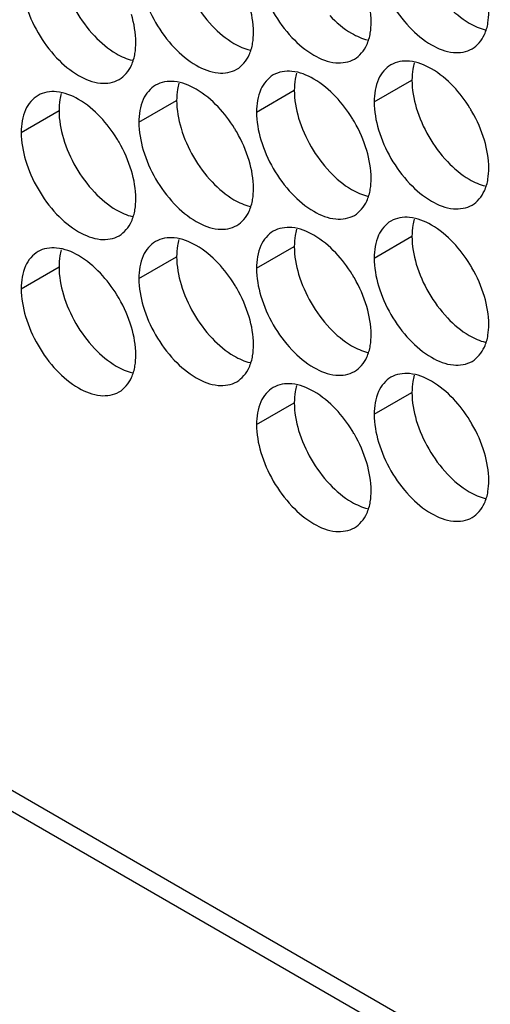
# Model space of a CAD drawing. Header units: inches. Extents: x 0 to 34, y 0 to 22.
# Tile 20 of 118: x 14.692 to 14.828, y 14.84 to 15.126. Entities that reach past the tile are written whole.
import ezdxf

# ---------------------------------------------------------------- set-up
doc = ezdxf.new("R2010")
doc.units = ezdxf.units.IN
doc.header["$LTSCALE"] = 1.87
doc.header["$MEASUREMENT"] = 0
doc.layers.get('0').update_dxf_attribs({"linetype": 'CONTINUOUS'})

msp = doc.modelspace()

# ---------------------------------------------------------------- linework, layer by layer
at = {"color": 7, "linetype": 'CONTINUOUS'}
for p, q in [((16.66253, 13.76257), (13.79964, 15.41557)), ((13.80326, 15.40756), (16.66253, 13.75665)), ((14.79436, 15.10169), (14.80532, 15.10802)), ((14.76024, 15.09873), (14.7712, 15.10506)), ((14.72612, 15.09577), (14.73708, 15.1021)), ((14.692, 15.09281), (14.70296, 15.09914)), ((14.79436, 15.05637), (14.80532, 15.0627)), ((14.76024, 15.05342), (14.7712, 15.05974)), ((14.72612, 15.05046), (14.73708, 15.05679)), ((14.692, 15.0475), (14.70296, 15.05383)), ((14.79436, 15.01106), (14.80532, 15.01739)), ((14.76024, 15.0081), (14.7712, 15.01443))]:
    msp.add_line(p, q, dxfattribs=at)
at = {"color": 3, "linetype": 'CONTINUOUS'}
for points, knots in [([(14.73835, 15.13934), (14.73921, 15.13644), (14.74166, 15.13088), (14.74526, 15.12596), (14.74734, 15.12377)], [0, 0, 0, 0, 0.499997, 1, 1, 1, 1]), ([(14.70423, 15.13638), (14.70509, 15.13348), (14.70755, 15.12792), (14.71114, 15.123), (14.71322, 15.12081)], [0, 0, 0, 0, 0.499997, 1, 1, 1, 1]), ([(14.81558, 15.12968), (14.81745, 15.1277), (14.82086, 15.12484), (14.82495, 15.123), (14.82658, 15.12261)], [0, 0, 0, 0, 0.619597, 1, 1, 1, 1]), ([(14.78146, 15.12672), (14.78334, 15.12474), (14.78674, 15.12189), (14.79083, 15.12004), (14.79247, 15.11966)], [0, 0, 0, 0, 0.619597, 1, 1, 1, 1]), ([(14.74734, 15.12377), (14.74922, 15.12178), (14.75262, 15.11893), (14.75671, 15.11708), (14.75835, 15.1167)], [0, 0, 0, 0, 0.619597, 1, 1, 1, 1]), ([(14.71322, 15.12081), (14.7151, 15.11883), (14.7185, 15.11597), (14.72259, 15.11412), (14.72423, 15.11374)], [0, 0, 0, 0, 0.619597, 1, 1, 1, 1]), ([(14.80658, 15.09994), (14.80745, 15.09704), (14.8099, 15.09148), (14.81349, 15.08656), (14.81558, 15.08437)], [0, 0, 0, 0, 0.499997, 1, 1, 1, 1]), ([(14.77246, 15.09699), (14.77333, 15.09408), (14.77578, 15.08852), (14.77938, 15.0836), (14.78146, 15.08141)], [0, 0, 0, 0, 0.499997, 1, 1, 1, 1]), ([(14.73835, 15.09403), (14.73921, 15.09112), (14.74166, 15.08556), (14.74526, 15.08065), (14.74734, 15.07845)], [0, 0, 0, 0, 0.499997, 1, 1, 1, 1]), ([(14.70423, 15.09107), (14.70509, 15.08816), (14.70755, 15.0826), (14.71114, 15.07769), (14.71322, 15.07549)], [0, 0, 0, 0, 0.499997, 1, 1, 1, 1]), ([(14.81558, 15.08437), (14.81745, 15.08238), (14.82086, 15.07953), (14.82495, 15.07768), (14.82658, 15.0773)], [0, 0, 0, 0, 0.619597, 1, 1, 1, 1]), ([(14.78146, 15.08141), (14.78334, 15.07943), (14.78674, 15.07657), (14.79083, 15.07473), (14.79247, 15.07434)], [0, 0, 0, 0, 0.619597, 1, 1, 1, 1]), ([(14.74734, 15.07845), (14.74922, 15.07647), (14.75262, 15.07361), (14.75671, 15.07177), (14.75835, 15.07138)], [0, 0, 0, 0, 0.619597, 1, 1, 1, 1]), ([(14.71322, 15.07549), (14.7151, 15.07351), (14.7185, 15.07066), (14.72259, 15.06881), (14.72423, 15.06843)], [0, 0, 0, 0, 0.619597, 1, 1, 1, 1]), ([(14.80658, 15.05463), (14.80745, 15.05172), (14.8099, 15.04616), (14.81349, 15.04125), (14.81558, 15.03905)], [0, 0, 0, 0, 0.499997, 1, 1, 1, 1]), ([(14.77246, 15.05167), (14.77333, 15.04877), (14.77578, 15.04321), (14.77938, 15.03829), (14.78146, 15.03609)], [0, 0, 0, 0, 0.499997, 1, 1, 1, 1]), ([(14.73835, 15.04871), (14.73921, 15.04581), (14.74166, 15.04025), (14.74526, 15.03533), (14.74734, 15.03314)], [0, 0, 0, 0, 0.499997, 1, 1, 1, 1]), ([(14.70423, 15.04576), (14.70509, 15.04285), (14.70755, 15.03729), (14.71114, 15.03237), (14.71322, 15.03018)], [0, 0, 0, 0, 0.499997, 1, 1, 1, 1]), ([(14.81558, 15.03905), (14.81745, 15.03707), (14.82086, 15.03422), (14.82495, 15.03237), (14.82658, 15.03198)], [0, 0, 0, 0, 0.619597, 1, 1, 1, 1]), ([(14.78146, 15.03609), (14.78334, 15.03411), (14.78674, 15.03126), (14.79083, 15.02941), (14.79247, 15.02903)], [0, 0, 0, 0, 0.619597, 1, 1, 1, 1]), ([(14.74734, 15.03314), (14.74922, 15.03115), (14.75262, 15.0283), (14.75671, 15.02645), (14.75835, 15.02607)], [0, 0, 0, 0, 0.619597, 1, 1, 1, 1]), ([(14.71322, 15.03018), (14.7151, 15.0282), (14.7185, 15.02534), (14.72259, 15.0235), (14.72423, 15.02311)], [0, 0, 0, 0, 0.619597, 1, 1, 1, 1]), ([(14.80658, 15.00931), (14.80745, 15.00641), (14.8099, 15.00085), (14.81349, 14.99593), (14.81558, 14.99374)], [0, 0, 0, 0, 0.499997, 1, 1, 1, 1]), ([(14.77246, 15.00636), (14.77333, 15.00345), (14.77578, 14.99789), (14.77938, 14.99298), (14.78146, 14.99078)], [0, 0, 0, 0, 0.499997, 1, 1, 1, 1]), ([(14.81558, 14.99374), (14.81745, 14.99176), (14.82086, 14.9889), (14.82495, 14.98706), (14.82658, 14.98667)], [0, 0, 0, 0, 0.619597, 1, 1, 1, 1]), ([(14.78146, 14.99078), (14.78334, 14.9888), (14.78674, 14.98594), (14.79083, 14.9841), (14.79247, 14.98371)], [0, 0, 0, 0, 0.619597, 1, 1, 1, 1])]:
    msp.add_open_spline(points, degree=3, knots=knots, dxfattribs=at)
at = {"color": 7, "linetype": 'CONTINUOUS'}
for points, knots in [([(14.79562, 15.13893), (14.79649, 15.13602), (14.79894, 15.13046), (14.80416, 15.12333), (14.81034, 15.11815), (14.8168, 15.11549), (14.82114, 15.11614), (14.82273, 15.11706)], [0, 0, 0, 0, 0.235115, 0.470233, 0.682481, 0.857347, 1, 1, 1, 1]), ([(14.7615, 15.13597), (14.76237, 15.13307), (14.76482, 15.12751), (14.77004, 15.12037), (14.77622, 15.11519), (14.78268, 15.11253), (14.78702, 15.11318), (14.78861, 15.1141)], [0, 0, 0, 0, 0.235115, 0.470233, 0.682481, 0.857347, 1, 1, 1, 1]), ([(14.72739, 15.13301), (14.72825, 15.13011), (14.7307, 15.12455), (14.73592, 15.11741), (14.74211, 15.11223), (14.74856, 15.10958), (14.7529, 15.11022), (14.75449, 15.11114)], [0, 0, 0, 0, 0.235115, 0.470233, 0.682481, 0.857347, 1, 1, 1, 1]), ([(14.69327, 15.13006), (14.69413, 15.12715), (14.69659, 15.12159), (14.7018, 15.11446), (14.70799, 15.10927), (14.71445, 15.10662), (14.71878, 15.10727), (14.72037, 15.10818)], [0, 0, 0, 0, 0.235115, 0.470233, 0.682481, 0.857347, 1, 1, 1, 1]), ([(14.82273, 15.11706), (14.82431, 15.11797), (14.82633, 15.1205), (14.82716, 15.12344), (14.82735, 15.12461)], [0, 0, 0, 0, 0.608607, 1, 1, 1, 1]), ([(14.78861, 15.1141), (14.7902, 15.11501), (14.79221, 15.11754), (14.79304, 15.12048), (14.79323, 15.12165)], [0, 0, 0, 0, 0.608607, 1, 1, 1, 1]), ([(14.75449, 15.11114), (14.75608, 15.11206), (14.75809, 15.11459), (14.75892, 15.11752), (14.75911, 15.11869)], [0, 0, 0, 0, 0.608607, 1, 1, 1, 1]), ([(14.72037, 15.10818), (14.72196, 15.1091), (14.72398, 15.11163), (14.7248, 15.11456), (14.72499, 15.11573)], [0, 0, 0, 0, 0.608607, 1, 1, 1, 1]), ([(14.81733, 15.10615), (14.81546, 15.10813), (14.81161, 15.11136), (14.80689, 15.11329), (14.80462, 15.11349)], [0, 0, 0, 0, 0.548282, 1, 1, 1, 1]), ([(14.79922, 15.11244), (14.79764, 15.11153), (14.7949, 15.1081), (14.79436, 15.10393), (14.79436, 15.10169)], [0, 0, 0, 0, 0.44922, 1, 1, 1, 1]), ([(14.76511, 15.10949), (14.76352, 15.10857), (14.76079, 15.10514), (14.76024, 15.10097), (14.76024, 15.09873)], [0, 0, 0, 0, 0.44922, 1, 1, 1, 1]), ([(14.78322, 15.10319), (14.78134, 15.10517), (14.77749, 15.1084), (14.77277, 15.11034), (14.7705, 15.11053)], [0, 0, 0, 0, 0.548282, 1, 1, 1, 1]), ([(14.73099, 15.10653), (14.7294, 15.10561), (14.72667, 15.10219), (14.72612, 15.09802), (14.72612, 15.09577)], [0, 0, 0, 0, 0.44922, 1, 1, 1, 1]), ([(14.7491, 15.10023), (14.74722, 15.10221), (14.74337, 15.10544), (14.73865, 15.10738), (14.73638, 15.10758)], [0, 0, 0, 0, 0.548282, 1, 1, 1, 1]), ([(14.69687, 15.10357), (14.69528, 15.10266), (14.69255, 15.09923), (14.692, 15.09506), (14.692, 15.09281)], [0, 0, 0, 0, 0.44922, 1, 1, 1, 1]), ([(14.71498, 15.09727), (14.7131, 15.09926), (14.70925, 15.10248), (14.70454, 15.10442), (14.70226, 15.10462)], [0, 0, 0, 0, 0.548282, 1, 1, 1, 1]), ([(14.82633, 15.09057), (14.82546, 15.09348), (14.82407, 15.09663), (14.82232, 15.09957), (14.82211, 15.09991)], [0, 0, 0, 0, 0.882712, 1, 1, 1, 1]), ([(14.79221, 15.08761), (14.79134, 15.09052), (14.78996, 15.09367), (14.7882, 15.09661), (14.78799, 15.09695)], [0, 0, 0, 0, 0.882712, 1, 1, 1, 1]), ([(14.75809, 15.08466), (14.75723, 15.08756), (14.75584, 15.09071), (14.75408, 15.09365), (14.75387, 15.094)], [0, 0, 0, 0, 0.882712, 1, 1, 1, 1]), ([(14.79562, 15.09361), (14.79649, 15.09071), (14.79894, 15.08515), (14.80416, 15.07802), (14.81034, 15.07283), (14.8168, 15.07018), (14.82114, 15.07083), (14.82273, 15.07174)], [0, 0, 0, 0, 0.235115, 0.470233, 0.682481, 0.857347, 1, 1, 1, 1]), ([(14.72397, 15.0817), (14.72311, 15.0846), (14.72172, 15.08775), (14.71996, 15.0907), (14.71975, 15.09104)], [0, 0, 0, 0, 0.882712, 1, 1, 1, 1]), ([(14.7615, 15.09066), (14.76237, 15.08775), (14.76482, 15.08219), (14.77004, 15.07506), (14.77622, 15.06987), (14.78268, 15.06722), (14.78702, 15.06787), (14.78861, 15.06878)], [0, 0, 0, 0, 0.235115, 0.470233, 0.682481, 0.857347, 1, 1, 1, 1]), ([(14.72739, 15.0877), (14.72825, 15.08479), (14.7307, 15.07923), (14.73592, 15.0721), (14.74211, 15.06692), (14.74856, 15.06426), (14.7529, 15.06491), (14.75449, 15.06583)], [0, 0, 0, 0, 0.235115, 0.470233, 0.682481, 0.857347, 1, 1, 1, 1]), ([(14.69327, 15.08474), (14.69413, 15.08184), (14.69659, 15.07628), (14.7018, 15.06914), (14.70799, 15.06396), (14.71445, 15.0613), (14.71878, 15.06195), (14.72037, 15.06287)], [0, 0, 0, 0, 0.235115, 0.470233, 0.682481, 0.857347, 1, 1, 1, 1]), ([(14.82273, 15.07174), (14.82431, 15.07266), (14.82633, 15.07519), (14.82716, 15.07812), (14.82735, 15.07929)], [0, 0, 0, 0, 0.608607, 1, 1, 1, 1]), ([(14.78861, 15.06878), (14.7902, 15.0697), (14.79221, 15.07223), (14.79304, 15.07516), (14.79323, 15.07633)], [0, 0, 0, 0, 0.608607, 1, 1, 1, 1]), ([(14.75449, 15.06583), (14.75608, 15.06674), (14.75809, 15.06927), (14.75892, 15.07221), (14.75911, 15.07338)], [0, 0, 0, 0, 0.608607, 1, 1, 1, 1]), ([(14.72037, 15.06287), (14.72196, 15.06378), (14.72398, 15.06631), (14.7248, 15.06925), (14.72499, 15.07042)], [0, 0, 0, 0, 0.608607, 1, 1, 1, 1]), ([(14.81733, 15.06083), (14.81546, 15.06282), (14.81161, 15.06604), (14.80689, 15.06798), (14.80462, 15.06818)], [0, 0, 0, 0, 0.548282, 1, 1, 1, 1]), ([(14.78322, 15.05788), (14.78134, 15.05986), (14.77749, 15.06308), (14.77277, 15.06502), (14.7705, 15.06522)], [0, 0, 0, 0, 0.548282, 1, 1, 1, 1]), ([(14.79922, 15.06713), (14.79764, 15.06621), (14.7949, 15.06279), (14.79436, 15.05862), (14.79436, 15.05637)], [0, 0, 0, 0, 0.44922, 1, 1, 1, 1]), ([(14.7491, 15.05492), (14.74722, 15.0569), (14.74337, 15.06013), (14.73865, 15.06206), (14.73638, 15.06226)], [0, 0, 0, 0, 0.548282, 1, 1, 1, 1]), ([(14.76511, 15.06417), (14.76352, 15.06326), (14.76079, 15.05983), (14.76024, 15.05566), (14.76024, 15.05342)], [0, 0, 0, 0, 0.44922, 1, 1, 1, 1]), ([(14.71498, 15.05196), (14.7131, 15.05394), (14.70925, 15.05717), (14.70454, 15.05911), (14.70226, 15.0593)], [0, 0, 0, 0, 0.548282, 1, 1, 1, 1]), ([(14.73099, 15.06121), (14.7294, 15.0603), (14.72667, 15.05687), (14.72612, 15.0527), (14.72612, 15.05046)], [0, 0, 0, 0, 0.44922, 1, 1, 1, 1]), ([(14.69687, 15.05826), (14.69528, 15.05734), (14.69255, 15.05391), (14.692, 15.04974), (14.692, 15.0475)], [0, 0, 0, 0, 0.44922, 1, 1, 1, 1]), ([(14.82633, 15.04526), (14.82546, 15.04816), (14.82407, 15.05131), (14.82232, 15.05426), (14.82211, 15.0546)], [0, 0, 0, 0, 0.882712, 1, 1, 1, 1]), ([(14.79221, 15.0423), (14.79134, 15.04521), (14.78996, 15.04835), (14.7882, 15.0513), (14.78799, 15.05164)], [0, 0, 0, 0, 0.882712, 1, 1, 1, 1]), ([(14.75809, 15.03934), (14.75723, 15.04225), (14.75584, 15.0454), (14.75408, 15.04834), (14.75387, 15.04868)], [0, 0, 0, 0, 0.882712, 1, 1, 1, 1]), ([(14.79562, 15.0483), (14.79649, 15.04539), (14.79894, 15.03983), (14.80416, 15.0327), (14.81034, 15.02752), (14.8168, 15.02486), (14.82114, 15.02551), (14.82273, 15.02643)], [0, 0, 0, 0, 0.235115, 0.470233, 0.682481, 0.857347, 1, 1, 1, 1]), ([(14.72397, 15.03638), (14.72311, 15.03929), (14.72172, 15.04244), (14.71996, 15.04538), (14.71975, 15.04572)], [0, 0, 0, 0, 0.882712, 1, 1, 1, 1]), ([(14.7615, 15.04534), (14.76237, 15.04244), (14.76482, 15.03688), (14.77004, 15.02974), (14.77622, 15.02456), (14.78268, 15.02191), (14.78702, 15.02255), (14.78861, 15.02347)], [0, 0, 0, 0, 0.235115, 0.470233, 0.682481, 0.857347, 1, 1, 1, 1]), ([(14.72739, 15.04239), (14.72825, 15.03948), (14.7307, 15.03392), (14.73592, 15.02679), (14.74211, 15.0216), (14.74856, 15.01895), (14.7529, 15.0196), (14.75449, 15.02051)], [0, 0, 0, 0, 0.235115, 0.470233, 0.682481, 0.857347, 1, 1, 1, 1]), ([(14.69327, 15.03943), (14.69413, 15.03652), (14.69659, 15.03096), (14.7018, 15.02383), (14.70799, 15.01864), (14.71445, 15.01599), (14.71878, 15.01664), (14.72037, 15.01755)], [0, 0, 0, 0, 0.235115, 0.470233, 0.682481, 0.857347, 1, 1, 1, 1]), ([(14.82273, 15.02643), (14.82431, 15.02734), (14.82633, 15.02987), (14.82716, 15.03281), (14.82735, 15.03398)], [0, 0, 0, 0, 0.608607, 1, 1, 1, 1]), ([(14.78861, 15.02347), (14.7902, 15.02439), (14.79221, 15.02692), (14.79304, 15.02985), (14.79323, 15.03102)], [0, 0, 0, 0, 0.608607, 1, 1, 1, 1]), ([(14.75449, 15.02051), (14.75608, 15.02143), (14.75809, 15.02396), (14.75892, 15.02689), (14.75911, 15.02806)], [0, 0, 0, 0, 0.608607, 1, 1, 1, 1]), ([(14.72037, 15.01755), (14.72196, 15.01847), (14.72398, 15.021), (14.7248, 15.02393), (14.72499, 15.0251)], [0, 0, 0, 0, 0.608607, 1, 1, 1, 1]), ([(14.81733, 15.01552), (14.81546, 15.0175), (14.81161, 15.02073), (14.80689, 15.02267), (14.80462, 15.02286)], [0, 0, 0, 0, 0.548282, 1, 1, 1, 1]), ([(14.78322, 15.01256), (14.78134, 15.01454), (14.77749, 15.01777), (14.77277, 15.01971), (14.7705, 15.01991)], [0, 0, 0, 0, 0.548282, 1, 1, 1, 1]), ([(14.79922, 15.02182), (14.79764, 15.0209), (14.7949, 15.01747), (14.79436, 15.0133), (14.79436, 15.01106)], [0, 0, 0, 0, 0.44922, 1, 1, 1, 1]), ([(14.76511, 15.01886), (14.76352, 15.01794), (14.76079, 15.01452), (14.76024, 15.01035), (14.76024, 15.0081)], [0, 0, 0, 0, 0.44922, 1, 1, 1, 1]), ([(14.82633, 14.99994), (14.82546, 15.00285), (14.82407, 15.006), (14.82232, 15.00894), (14.82211, 15.00928)], [0, 0, 0, 0, 0.882712, 1, 1, 1, 1]), ([(14.79221, 14.99699), (14.79134, 14.99989), (14.78996, 15.00304), (14.7882, 15.00598), (14.78799, 15.00633)], [0, 0, 0, 0, 0.882712, 1, 1, 1, 1]), ([(14.79562, 15.00299), (14.79649, 15.00008), (14.79894, 14.99452), (14.80416, 14.98739), (14.81034, 14.9822), (14.8168, 14.97955), (14.82114, 14.9802), (14.82273, 14.98111)], [0, 0, 0, 0, 0.235115, 0.470233, 0.682481, 0.857347, 1, 1, 1, 1]), ([(14.7615, 15.00003), (14.76237, 14.99712), (14.76482, 14.99156), (14.77004, 14.98443), (14.77622, 14.97924), (14.78268, 14.97659), (14.78702, 14.97724), (14.78861, 14.97816)], [0, 0, 0, 0, 0.235115, 0.470233, 0.682481, 0.857347, 1, 1, 1, 1]), ([(14.82273, 14.98111), (14.82431, 14.98203), (14.82633, 14.98456), (14.82716, 14.98749), (14.82735, 14.98866)], [0, 0, 0, 0, 0.608607, 1, 1, 1, 1]), ([(14.78861, 14.97816), (14.7902, 14.97907), (14.79221, 14.9816), (14.79304, 14.98454), (14.79323, 14.98571)], [0, 0, 0, 0, 0.608607, 1, 1, 1, 1])]:
    msp.add_open_spline(points, degree=3, knots=knots, dxfattribs=at)
for points in [[(14.79347, 15.12486), (14.79347, 15.12758), (14.79299, 15.1303), (14.79221, 15.13293)], [(14.75936, 15.1219), (14.75936, 15.12462), (14.75887, 15.12735), (14.75809, 15.12997)], [(14.82735, 15.12461), (14.82752, 15.12567), (14.82759, 15.12675), (14.82759, 15.12781)], [(14.72524, 15.11894), (14.72524, 15.12166), (14.72475, 15.12439), (14.72397, 15.12701)], [(14.79323, 15.12165), (14.79341, 15.12271), (14.79347, 15.12379), (14.79347, 15.12486)], [(14.75911, 15.11869), (14.75929, 15.11975), (14.75936, 15.12083), (14.75936, 15.1219)], [(14.72499, 15.11573), (14.72517, 15.11679), (14.72524, 15.11787), (14.72524, 15.11894)], [(14.80462, 15.11349), (14.80276, 15.11365), (14.80081, 15.11336), (14.79922, 15.11244)], [(14.7705, 15.11053), (14.76864, 15.11069), (14.76669, 15.1104), (14.76511, 15.10949)], [(14.73638, 15.10758), (14.73453, 15.10774), (14.73258, 15.10744), (14.73099, 15.10653)], [(14.82211, 15.09991), (14.82073, 15.10214), (14.81914, 15.10424), (14.81733, 15.10615)], [(14.70226, 15.10462), (14.70041, 15.10478), (14.69846, 15.10449), (14.69687, 15.10357)], [(14.78799, 15.09695), (14.78661, 15.09919), (14.78502, 15.10129), (14.78322, 15.10319)], [(14.75387, 15.094), (14.75249, 15.09623), (14.7509, 15.09833), (14.7491, 15.10023)], [(14.79436, 15.10169), (14.79436, 15.09896), (14.79484, 15.09624), (14.79562, 15.09361)], [(14.71975, 15.09104), (14.71838, 15.09327), (14.71678, 15.09537), (14.71498, 15.09727)], [(14.76024, 15.09873), (14.76024, 15.09601), (14.76072, 15.09328), (14.7615, 15.09066)], [(14.72612, 15.09577), (14.72612, 15.09305), (14.72661, 15.09032), (14.72739, 15.0877)], [(14.692, 15.09281), (14.692, 15.09009), (14.69249, 15.08736), (14.69327, 15.08474)], [(14.82759, 15.0825), (14.82759, 15.08522), (14.82711, 15.08795), (14.82633, 15.09057)], [(14.79347, 15.07954), (14.79347, 15.08226), (14.79299, 15.08499), (14.79221, 15.08761)], [(14.75936, 15.07658), (14.75936, 15.07931), (14.75887, 15.08203), (14.75809, 15.08466)], [(14.82735, 15.07929), (14.82752, 15.08035), (14.82759, 15.08143), (14.82759, 15.0825)], [(14.72524, 15.07363), (14.72524, 15.07635), (14.72475, 15.07908), (14.72397, 15.0817)], [(14.79323, 15.07633), (14.79341, 15.07739), (14.79347, 15.07847), (14.79347, 15.07954)], [(14.75911, 15.07338), (14.75929, 15.07444), (14.75936, 15.07552), (14.75936, 15.07658)], [(14.72499, 15.07042), (14.72517, 15.07148), (14.72524, 15.07256), (14.72524, 15.07363)], [(14.80462, 15.06818), (14.80276, 15.06834), (14.80081, 15.06805), (14.79922, 15.06713)], [(14.7705, 15.06522), (14.76864, 15.06538), (14.76669, 15.06509), (14.76511, 15.06417)], [(14.73638, 15.06226), (14.73453, 15.06242), (14.73258, 15.06213), (14.73099, 15.06121)], [(14.70226, 15.0593), (14.70041, 15.05946), (14.69846, 15.05917), (14.69687, 15.05826)], [(14.82211, 15.0546), (14.82073, 15.05683), (14.81914, 15.05893), (14.81733, 15.06083)], [(14.78799, 15.05164), (14.78661, 15.05387), (14.78502, 15.05597), (14.78322, 15.05788)], [(14.79436, 15.05637), (14.79436, 15.05365), (14.79484, 15.05092), (14.79562, 15.0483)], [(14.75387, 15.04868), (14.75249, 15.05091), (14.7509, 15.05301), (14.7491, 15.05492)], [(14.71975, 15.04572), (14.71838, 15.04796), (14.71678, 15.05006), (14.71498, 15.05196)], [(14.76024, 15.05342), (14.76024, 15.05069), (14.76072, 15.04797), (14.7615, 15.04534)], [(14.72612, 15.05046), (14.72612, 15.04773), (14.72661, 15.04501), (14.72739, 15.04239)], [(14.692, 15.0475), (14.692, 15.04478), (14.69249, 15.04205), (14.69327, 15.03943)], [(14.82759, 15.03718), (14.82759, 15.03991), (14.82711, 15.04263), (14.82633, 15.04526)], [(14.79347, 15.03423), (14.79347, 15.03695), (14.79299, 15.03968), (14.79221, 15.0423)], [(14.75936, 15.03127), (14.75936, 15.03399), (14.75887, 15.03672), (14.75809, 15.03934)], [(14.72524, 15.02831), (14.72524, 15.03103), (14.72475, 15.03376), (14.72397, 15.03638)], [(14.82735, 15.03398), (14.82752, 15.03504), (14.82759, 15.03612), (14.82759, 15.03718)], [(14.79323, 15.03102), (14.79341, 15.03208), (14.79347, 15.03316), (14.79347, 15.03423)], [(14.75911, 15.02806), (14.75929, 15.02912), (14.75936, 15.0302), (14.75936, 15.03127)], [(14.72499, 15.0251), (14.72517, 15.02617), (14.72524, 15.02724), (14.72524, 15.02831)], [(14.80462, 15.02286), (14.80276, 15.02302), (14.80081, 15.02273), (14.79922, 15.02182)], [(14.7705, 15.01991), (14.76864, 15.02007), (14.76669, 15.01977), (14.76511, 15.01886)], [(14.82211, 15.00928), (14.82073, 15.01152), (14.81914, 15.01362), (14.81733, 15.01552)], [(14.78799, 15.00633), (14.78661, 15.00856), (14.78502, 15.01066), (14.78322, 15.01256)], [(14.79436, 15.01106), (14.79436, 15.00834), (14.79484, 15.00561), (14.79562, 15.00299)], [(14.76024, 15.0081), (14.76024, 15.00538), (14.76072, 15.00265), (14.7615, 15.00003)], [(14.82759, 14.99187), (14.82759, 14.99459), (14.82711, 14.99732), (14.82633, 14.99994)], [(14.79347, 14.98891), (14.79347, 14.99164), (14.79299, 14.99436), (14.79221, 14.99699)], [(14.82735, 14.98866), (14.82752, 14.98972), (14.82759, 14.9908), (14.82759, 14.99187)], [(14.79323, 14.98571), (14.79341, 14.98677), (14.79347, 14.98785), (14.79347, 14.98891)]]:
    msp.add_open_spline(points, degree=3, dxfattribs=at)
at = {"color": 3, "linetype": 'CONTINUOUS'}
for points in [[(14.80556, 15.11122), (14.80539, 15.11016), (14.80532, 15.10908), (14.80532, 15.10802)], [(14.80597, 15.11301), (14.80579, 15.11242), (14.80566, 15.11183), (14.80556, 15.11122)], [(14.77144, 15.10826), (14.77127, 15.1072), (14.7712, 15.10613), (14.7712, 15.10506)], [(14.77185, 15.11005), (14.77168, 15.10946), (14.77154, 15.10887), (14.77144, 15.10826)], [(14.80532, 15.10802), (14.80532, 15.10529), (14.8058, 15.10257), (14.80658, 15.09994)], [(14.73733, 15.10531), (14.73715, 15.10425), (14.73708, 15.10317), (14.73708, 15.1021)], [(14.73773, 15.10709), (14.73756, 15.10651), (14.73742, 15.10591), (14.73733, 15.10531)], [(14.7712, 15.10506), (14.7712, 15.10233), (14.77168, 15.09961), (14.77246, 15.09699)], [(14.70321, 15.10235), (14.70303, 15.10129), (14.70296, 15.10021), (14.70296, 15.09914)], [(14.70362, 15.10413), (14.70344, 15.10355), (14.70331, 15.10295), (14.70321, 15.10235)], [(14.73708, 15.1021), (14.73708, 15.09938), (14.73757, 15.09665), (14.73835, 15.09403)], [(14.70296, 15.09914), (14.70296, 15.09642), (14.70345, 15.09369), (14.70423, 15.09107)], [(14.80556, 15.06591), (14.80539, 15.06485), (14.80532, 15.06377), (14.80532, 15.0627)], [(14.80597, 15.06769), (14.80579, 15.06711), (14.80566, 15.06651), (14.80556, 15.06591)], [(14.77144, 15.06295), (14.77127, 15.06189), (14.7712, 15.06081), (14.7712, 15.05974)], [(14.77185, 15.06473), (14.77168, 15.06415), (14.77154, 15.06355), (14.77144, 15.06295)], [(14.80532, 15.0627), (14.80532, 15.05998), (14.8058, 15.05725), (14.80658, 15.05463)], [(14.73733, 15.05999), (14.73715, 15.05893), (14.73708, 15.05785), (14.73708, 15.05679)], [(14.73773, 15.06178), (14.73756, 15.06119), (14.73742, 15.0606), (14.73733, 15.05999)], [(14.7712, 15.05974), (14.7712, 15.05702), (14.77168, 15.05429), (14.77246, 15.05167)], [(14.70321, 15.05704), (14.70303, 15.05597), (14.70296, 15.0549), (14.70296, 15.05383)], [(14.70362, 15.05882), (14.70344, 15.05823), (14.70331, 15.05764), (14.70321, 15.05704)], [(14.73708, 15.05679), (14.73708, 15.05406), (14.73757, 15.05134), (14.73835, 15.04871)], [(14.70296, 15.05383), (14.70296, 15.0511), (14.70345, 15.04838), (14.70423, 15.04576)], [(14.80597, 15.02238), (14.80579, 15.02179), (14.80566, 15.0212), (14.80556, 15.02059)], [(14.77185, 15.01942), (14.77168, 15.01884), (14.77154, 15.01824), (14.77144, 15.01764)], [(14.80556, 15.02059), (14.80539, 15.01953), (14.80532, 15.01845), (14.80532, 15.01739)], [(14.77144, 15.01764), (14.77127, 15.01658), (14.7712, 15.0155), (14.7712, 15.01443)], [(14.80532, 15.01739), (14.80532, 15.01466), (14.8058, 15.01194), (14.80658, 15.00931)], [(14.7712, 15.01443), (14.7712, 15.01171), (14.77168, 15.00898), (14.77246, 15.00636)]]:
    msp.add_open_spline(points, degree=3, dxfattribs=at)

doc.saveas('drawing.dxf')
